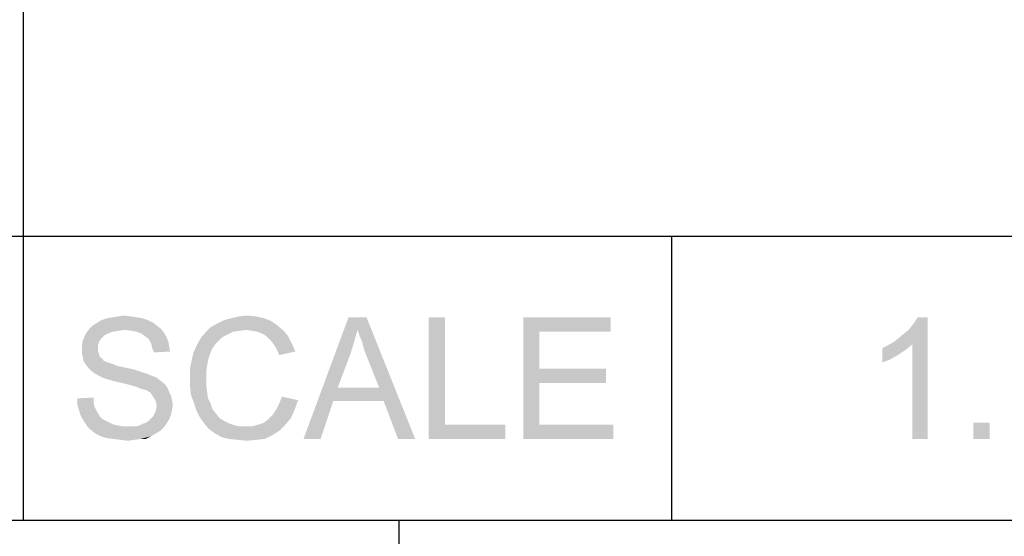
# Model space of a CAD drawing. Extents: x 0 to 841, y 0 to 594.
# Tile 60 of 102: x 743 to 767, y 15 to 27. Entities that reach past the tile are written whole.
import ezdxf

# ---------------------------------------------------------------- set-up
doc = ezdxf.new("R2010")
doc.units = 0
doc.header["$LTSCALE"] = 46.255
doc.header["$MEASUREMENT"] = 0
doc.layers.get('0').update_dxf_attribs({"linetype": 'CONTINUOUS'})

msp = doc.modelspace()

# ---------------------------------------------------------------- linework, layer by layer
at = {"color": 3, "linetype": 'Continuous'}
for p, q in [((743, 37), (743, 22)), ((743, 37), (743, 15)), ((601, 22), (814, 22)), ((601, 22), (814, 22)), ((601, 22), (814, 22)), ((743, 22), (743, 15)), ((759, 22), (759, 15)), ((759, 22), (759, 15)), ((15, 15), (826, 15)), ((601, 15), (814, 15)), ((752.272, 15), (752.272, 12))]:
    msp.add_line(p, q, dxfattribs=at)
at = {"color": 1, "linetype": 'Continuous'}
for points in [[(746.0746, 19.93333), (744.83015, 19.86667), (744.94126, 19.93333)], [(744.83015, 19.86667), (746.0746, 19.93333), (746.20793, 19.86667)], [(745.94126, 19.97778), (744.94126, 19.93333), (745.0746, 19.97778)], [(744.94126, 19.93333), (745.94126, 19.97778), (746.0746, 19.93333)], [(745.80793, 20), (745.0746, 19.97778), (745.20793, 20)], [(745.0746, 19.97778), (745.80793, 20), (745.94126, 19.97778)], [(745.65238, 20.02222), (745.20793, 20), (745.34126, 20.02222)], [(745.20793, 20), (745.65238, 20.02222), (745.80793, 20)], [(745.34126, 20.02222), (745.49682, 20.04444), (745.65238, 20.02222)], [(749.11904, 19.91111), (747.78571, 19.84444), (747.96349, 19.93333)], [(748.94126, 19.97778), (747.96349, 19.93333), (748.14126, 19.97778)], [(747.96349, 19.93333), (748.94126, 19.97778), (749.11904, 19.91111)], [(748.74126, 20.02222), (748.14126, 19.97778), (748.31904, 20.02222)], [(748.14126, 19.97778), (748.74126, 20.02222), (748.94126, 19.97778)], [(748.31904, 20.02222), (748.51904, 20.04444), (748.74126, 20.02222)], [(751.25238, 19.68889), (749.91904, 17), (751.03015, 20)], [(751.03015, 20), (751.4746, 20), (751.25238, 19.68889)], [(751.29682, 19.55556), (751.25238, 19.68889), (751.4746, 20)], [(751.36349, 19.4), (751.29682, 19.55556), (751.4746, 20)], [(751.40793, 19.22222), (751.36349, 19.4), (751.4746, 20)], [(751.4746, 19.04444), (751.40793, 19.22222), (751.4746, 20)], [(751.78571, 18.26667), (751.4746, 19.04444), (751.4746, 20)], [(751.89682, 17.93333), (751.78571, 18.26667), (751.4746, 20)], [(752.25238, 17), (751.89682, 17.93333), (751.4746, 20)], [(752.25238, 17), (751.4746, 20), (752.6746, 17)], [(753.40793, 20), (753.40793, 17.35556), (753.00793, 17)], [(753.40793, 20), (753.00793, 17), (753.00793, 20)], [(755.34126, 20), (757.49682, 20), (755.74126, 19.64444)], [(755.74126, 19.64444), (755.34126, 17), (755.34126, 20)], [(755.74126, 19.64444), (757.49682, 20), (757.49682, 19.64444)], [(745.51904, 19.68889), (744.56349, 19.62222), (744.65238, 19.73333)], [(745.51904, 19.68889), (745.34126, 19.66667), (744.56349, 19.62222)], [(746.29682, 19.8), (744.65238, 19.73333), (744.71904, 19.8)], [(744.65238, 19.73333), (746.29682, 19.8), (746.40793, 19.71111)], [(744.65238, 19.73333), (746.40793, 19.71111), (745.51904, 19.68889)], [(746.20793, 19.86667), (744.71904, 19.8), (744.83015, 19.86667)], [(744.71904, 19.8), (746.20793, 19.86667), (746.29682, 19.8)], [(745.6746, 19.66667), (745.51904, 19.68889), (746.40793, 19.71111)], [(745.80793, 19.64444), (745.6746, 19.66667), (746.40793, 19.71111)], [(745.80793, 19.64444), (746.40793, 19.71111), (746.4746, 19.62222)], [(748.49682, 19.68889), (747.49682, 19.62222), (747.63015, 19.75556)], [(748.49682, 19.68889), (748.34126, 19.66667), (747.49682, 19.62222)], [(749.2746, 19.8), (747.63015, 19.75556), (747.78571, 19.84444)], [(748.49682, 19.68889), (747.63015, 19.75556), (749.2746, 19.8)], [(747.78571, 19.84444), (749.11904, 19.91111), (749.2746, 19.8)], [(748.65238, 19.66667), (748.49682, 19.68889), (749.2746, 19.8)], [(748.65238, 19.66667), (749.2746, 19.8), (749.43015, 19.66667)], [(751.25238, 19.68889), (751.16349, 19.37778), (749.91904, 17)], [(744.94126, 19.48889), (744.4746, 19.42222), (744.51904, 19.53333)], [(744.4746, 19.42222), (744.94126, 19.48889), (744.8746, 19.4)], [(745.09682, 19.6), (744.51904, 19.53333), (744.56349, 19.62222)], [(745.09682, 19.6), (745.00793, 19.55556), (744.51904, 19.53333)], [(744.51904, 19.53333), (745.00793, 19.55556), (744.94126, 19.48889)], [(745.34126, 19.66667), (745.20793, 19.64444), (744.56349, 19.62222)], [(744.56349, 19.62222), (745.20793, 19.64444), (745.09682, 19.6)], [(746.4746, 19.62222), (745.91904, 19.6), (745.80793, 19.64444)], [(746.00793, 19.53333), (745.91904, 19.6), (746.4746, 19.62222)], [(746.00793, 19.53333), (746.4746, 19.62222), (746.54126, 19.51111)], [(746.54126, 19.51111), (746.09682, 19.46667), (746.00793, 19.53333)], [(746.09682, 19.46667), (746.54126, 19.51111), (746.58571, 19.4)], [(746.58571, 19.4), (746.16349, 19.35556), (746.09682, 19.46667)], [(747.83015, 19.42222), (747.29682, 19.33333), (747.38571, 19.48889)], [(748.05238, 19.57778), (747.38571, 19.48889), (747.49682, 19.62222)], [(748.05238, 19.57778), (747.91904, 19.51111), (747.38571, 19.48889)], [(747.38571, 19.48889), (747.91904, 19.51111), (747.83015, 19.42222)], [(748.34126, 19.66667), (748.18571, 19.64444), (747.49682, 19.62222)], [(747.49682, 19.62222), (748.18571, 19.64444), (748.05238, 19.57778)], [(749.43015, 19.66667), (748.78571, 19.64444), (748.65238, 19.66667)], [(748.89682, 19.6), (748.78571, 19.64444), (749.43015, 19.66667)], [(749.00793, 19.53333), (748.89682, 19.6), (749.43015, 19.66667)], [(749.00793, 19.53333), (749.43015, 19.66667), (749.54126, 19.53333)], [(749.54126, 19.53333), (749.09682, 19.44444), (749.00793, 19.53333)], [(749.09682, 19.44444), (749.54126, 19.53333), (749.63015, 19.35556)], [(749.63015, 19.35556), (749.18571, 19.33333), (749.09682, 19.44444)], [(755.74126, 19.64444), (755.74126, 18.73333), (755.34126, 17)], [(744.8746, 19.4), (744.45238, 19.31111), (744.4746, 19.42222)], [(744.45238, 19.31111), (744.8746, 19.4), (744.85238, 19.31111)], [(744.85238, 19.31111), (744.85238, 19.22222), (744.45238, 19.2)], [(744.85238, 19.31111), (744.45238, 19.2), (744.45238, 19.31111)], [(744.45238, 19.2), (744.85238, 19.22222), (744.85238, 19.15556)], [(744.85238, 19.15556), (744.45238, 19.11111), (744.45238, 19.2)], [(746.16349, 19.35556), (746.58571, 19.4), (746.60793, 19.26667)], [(746.60793, 19.26667), (746.18571, 19.24444), (746.16349, 19.35556)], [(746.18571, 19.24444), (746.60793, 19.26667), (746.63015, 19.15556)], [(746.63015, 19.15556), (746.23015, 19.13333), (746.18571, 19.24444)], [(747.74126, 19.33333), (747.65238, 19.2), (747.20793, 19.13333)], [(747.74126, 19.33333), (747.20793, 19.13333), (747.29682, 19.33333)], [(747.20793, 19.13333), (747.65238, 19.2), (747.60793, 19.08889)], [(747.29682, 19.33333), (747.83015, 19.42222), (747.74126, 19.33333)], [(749.25238, 19.22222), (749.18571, 19.33333), (749.63015, 19.35556)], [(749.25238, 19.22222), (749.63015, 19.35556), (749.71904, 19.15556)], [(749.71904, 19.15556), (749.31904, 19.06667), (749.25238, 19.22222)], [(751.16349, 19.37778), (751.0746, 19.08889), (749.91904, 17)], [(744.45238, 19.11111), (744.85238, 19.15556), (744.8746, 19.08889)], [(744.8746, 19.08889), (744.4746, 19.02222), (744.45238, 19.11111)], [(744.4746, 19.02222), (744.8746, 19.08889), (744.89682, 19.02222)], [(744.89682, 19.02222), (744.49682, 18.91111), (744.4746, 19.02222)], [(744.89682, 19.02222), (744.96349, 18.97778), (744.49682, 18.91111)], [(744.96349, 18.97778), (744.98571, 18.93333), (744.49682, 18.91111)], [(747.56349, 18.93333), (747.11904, 18.73333), (747.16349, 18.95556)], [(747.60793, 19.08889), (747.16349, 18.95556), (747.20793, 19.13333)], [(747.16349, 18.95556), (747.60793, 19.08889), (747.56349, 18.93333)], [(751.0746, 19.08889), (750.76349, 18.26667), (749.91904, 17)], [(744.49682, 18.91111), (744.98571, 18.93333), (745.03015, 18.91111)], [(745.03015, 18.91111), (744.54126, 18.84444), (744.49682, 18.91111)], [(745.03015, 18.91111), (745.09682, 18.88889), (744.54126, 18.84444)], [(745.09682, 18.88889), (745.16349, 18.86667), (744.54126, 18.84444)], [(744.54126, 18.84444), (745.16349, 18.86667), (745.23015, 18.84444)], [(745.23015, 18.84444), (744.60793, 18.75555), (744.54126, 18.84444)], [(745.23015, 18.84444), (745.31904, 18.8), (744.60793, 18.75555)], [(745.31904, 18.8), (745.43015, 18.77778), (744.60793, 18.75555)], [(744.60793, 18.75555), (745.43015, 18.77778), (745.54126, 18.75555)], [(745.54126, 18.75555), (744.6746, 18.68889), (744.60793, 18.75555)], [(745.54126, 18.75555), (745.74126, 18.71111), (744.6746, 18.68889)], [(744.6746, 18.68889), (745.74126, 18.71111), (745.94126, 18.64444)], [(747.56349, 18.93333), (747.54126, 18.8), (747.11904, 18.73333)], [(747.11904, 18.73333), (747.54126, 18.8), (747.51904, 18.66667)], [(747.51904, 18.66667), (747.11904, 18.51111), (747.11904, 18.73333)], [(755.74126, 18.73333), (755.74126, 18.37778), (755.34126, 17)], [(755.74126, 18.37778), (757.38571, 18.73333), (757.38571, 18.37778)], [(755.74126, 18.73333), (757.38571, 18.73333), (755.74126, 18.37778)], [(745.94126, 18.64444), (744.76349, 18.62222), (744.6746, 18.68889)], [(744.76349, 18.62222), (745.94126, 18.64444), (746.0746, 18.6)], [(746.0746, 18.6), (744.8746, 18.55556), (744.76349, 18.62222)], [(744.8746, 18.55556), (746.0746, 18.6), (746.18571, 18.55556)], [(746.18571, 18.55556), (744.96349, 18.51111), (744.8746, 18.55556)], [(744.96349, 18.51111), (746.18571, 18.55556), (746.29682, 18.51111)], [(746.29682, 18.51111), (745.09682, 18.46667), (744.96349, 18.51111)], [(745.25238, 18.42222), (745.09682, 18.46667), (746.29682, 18.51111)], [(745.25238, 18.42222), (746.29682, 18.51111), (746.40793, 18.42222)], [(747.11904, 18.51111), (747.51904, 18.66667), (747.51904, 18.51111)], [(747.51904, 18.51111), (747.51904, 18.33333), (747.11904, 18.31111)], [(747.51904, 18.51111), (747.11904, 18.31111), (747.11904, 18.51111)], [(746.40793, 18.42222), (745.45238, 18.37778), (745.25238, 18.42222)], [(745.45238, 18.37778), (746.40793, 18.42222), (746.49682, 18.35556)], [(746.49682, 18.35556), (745.63015, 18.33333), (745.45238, 18.37778)], [(745.78571, 18.28889), (745.63015, 18.33333), (746.49682, 18.35556)], [(745.78571, 18.28889), (746.49682, 18.35556), (746.56349, 18.26667)], [(746.56349, 18.26667), (745.89682, 18.24444), (745.78571, 18.28889)], [(745.96349, 18.22222), (745.89682, 18.24444), (746.56349, 18.26667)], [(746.05238, 18.2), (745.96349, 18.22222), (746.56349, 18.26667)], [(746.11904, 18.15556), (746.05238, 18.2), (746.56349, 18.26667)], [(746.11904, 18.15556), (746.56349, 18.26667), (746.60793, 18.15556)], [(747.11904, 18.31111), (747.51904, 18.33333), (747.54126, 18.15556)], [(747.54126, 18.15556), (747.14126, 18.08889), (747.11904, 18.31111)], [(750.76349, 18.26667), (750.65238, 17.93333), (749.91904, 17)], [(750.76349, 18.26667), (751.78571, 18.26667), (750.65238, 17.93333)], [(751.89682, 17.93333), (750.65238, 17.93333), (751.78571, 18.26667)], [(755.74126, 18.37778), (755.74126, 17.35556), (755.34126, 17)], [(744.34126, 18), (744.74126, 18.02222), (744.74126, 17.91111)], [(744.74126, 17.91111), (744.34126, 17.84444), (744.34126, 18)], [(746.60793, 18.15556), (746.16349, 18.11111), (746.11904, 18.15556)], [(746.16349, 18.11111), (746.60793, 18.15556), (746.65238, 18.06667)], [(746.65238, 18.06667), (746.20793, 18.04444), (746.16349, 18.11111)], [(746.20793, 18.04444), (746.65238, 18.06667), (746.6746, 17.95556)], [(746.6746, 17.95556), (746.2746, 17.93333), (746.20793, 18.04444)], [(747.14126, 18.08889), (747.54126, 18.15556), (747.56349, 18)], [(747.56349, 18), (747.20793, 17.91111), (747.14126, 18.08889)], [(747.20793, 17.91111), (747.56349, 18), (747.63015, 17.86667)], [(749.78571, 17.95556), (749.31904, 17.86667), (749.38571, 18.04444)], [(744.34126, 17.84444), (744.74126, 17.91111), (744.76349, 17.8)], [(744.76349, 17.8), (744.38571, 17.68889), (744.34126, 17.84444)], [(744.76349, 17.8), (744.80793, 17.71111), (744.38571, 17.68889)], [(746.2746, 17.93333), (746.6746, 17.95556), (746.69682, 17.84444)], [(746.69682, 17.84444), (746.29682, 17.82222), (746.2746, 17.93333)], [(746.6746, 17.71111), (746.2746, 17.68889), (746.29682, 17.82222)], [(746.29682, 17.82222), (746.69682, 17.84444), (746.6746, 17.71111)], [(747.63015, 17.86667), (747.2746, 17.71111), (747.20793, 17.91111)], [(747.63015, 17.86667), (747.6746, 17.73333), (747.2746, 17.71111)], [(747.2746, 17.71111), (747.6746, 17.73333), (747.76349, 17.62222)], [(749.69682, 17.71111), (749.16349, 17.6), (749.25238, 17.73333)], [(749.25238, 17.73333), (749.31904, 17.86667), (749.78571, 17.95556)], [(749.25238, 17.73333), (749.78571, 17.95556), (749.69682, 17.71111)], [(749.91904, 17), (750.65238, 17.93333), (750.34126, 17)], [(744.38571, 17.68889), (744.80793, 17.71111), (744.85238, 17.62222)], [(744.85238, 17.62222), (744.43015, 17.55556), (744.38571, 17.68889)], [(744.43015, 17.55556), (744.85238, 17.62222), (744.89682, 17.55556)], [(744.89682, 17.55556), (744.49682, 17.44444), (744.43015, 17.55556)], [(744.89682, 17.55556), (744.96349, 17.48889), (744.49682, 17.44444)], [(746.60793, 17.48889), (746.09682, 17.44444), (746.16349, 17.51111)], [(746.16349, 17.51111), (746.20793, 17.55556), (746.65238, 17.6)], [(746.16349, 17.51111), (746.65238, 17.6), (746.60793, 17.48889)], [(746.65238, 17.6), (746.20793, 17.55556), (746.2746, 17.68889)], [(746.2746, 17.68889), (746.6746, 17.71111), (746.65238, 17.6)], [(747.76349, 17.62222), (747.36349, 17.53333), (747.2746, 17.71111)], [(747.36349, 17.53333), (747.76349, 17.62222), (747.85238, 17.51111)], [(747.85238, 17.51111), (747.4746, 17.37778), (747.36349, 17.53333)], [(747.85238, 17.51111), (747.96349, 17.44444), (747.4746, 17.37778)], [(748.80793, 17.35556), (748.94126, 17.4), (749.60793, 17.51111)], [(748.80793, 17.35556), (749.60793, 17.51111), (749.4746, 17.35556)], [(748.94126, 17.4), (749.05238, 17.48889), (749.60793, 17.51111)], [(749.60793, 17.51111), (749.05238, 17.48889), (749.16349, 17.6)], [(749.16349, 17.6), (749.69682, 17.71111), (749.60793, 17.51111)], [(744.49682, 17.44444), (744.96349, 17.48889), (745.05238, 17.44444)], [(745.05238, 17.44444), (744.58571, 17.31111), (744.49682, 17.44444)], [(745.05238, 17.44444), (745.14126, 17.4), (744.58571, 17.31111)], [(745.14126, 17.4), (745.23015, 17.35556), (744.58571, 17.31111)], [(745.23015, 17.35556), (745.34126, 17.33333), (744.58571, 17.31111)], [(744.58571, 17.31111), (745.34126, 17.33333), (745.45238, 17.31111)], [(745.45238, 17.31111), (744.6746, 17.22222), (744.58571, 17.31111)], [(745.78571, 17.31111), (746.4746, 17.28889), (744.6746, 17.22222)], [(745.6746, 17.31111), (745.78571, 17.31111), (744.6746, 17.22222)], [(745.58571, 17.31111), (745.6746, 17.31111), (744.6746, 17.22222)], [(745.45238, 17.31111), (745.58571, 17.31111), (744.6746, 17.22222)], [(744.6746, 17.22222), (746.4746, 17.28889), (746.38571, 17.2)], [(745.78571, 17.31111), (745.8746, 17.33333), (746.54126, 17.37778)], [(745.78571, 17.31111), (746.54126, 17.37778), (746.4746, 17.28889)], [(746.54126, 17.37778), (745.8746, 17.33333), (745.96349, 17.37778)], [(745.96349, 17.37778), (746.03015, 17.4), (746.60793, 17.48889)], [(745.96349, 17.37778), (746.60793, 17.48889), (746.54126, 17.37778)], [(746.03015, 17.4), (746.09682, 17.44444), (746.60793, 17.48889)], [(747.4746, 17.37778), (747.96349, 17.44444), (748.09682, 17.37778)], [(748.09682, 17.37778), (747.58571, 17.24444), (747.4746, 17.37778)], [(748.09682, 17.37778), (748.23015, 17.33333), (747.58571, 17.24444)], [(747.58571, 17.24444), (748.65238, 17.31111), (749.4746, 17.35556)], [(747.58571, 17.24444), (749.4746, 17.35556), (749.31904, 17.2)], [(748.23015, 17.33333), (748.34126, 17.31111), (747.58571, 17.24444)], [(748.49682, 17.31111), (748.65238, 17.31111), (747.58571, 17.24444)], [(748.34126, 17.31111), (748.49682, 17.31111), (747.58571, 17.24444)], [(749.4746, 17.35556), (748.65238, 17.31111), (748.80793, 17.35556)], [(753.40793, 17.35556), (754.89682, 17.35556), (753.00793, 17)], [(753.00793, 17), (754.89682, 17.35556), (754.89682, 17)], [(755.74126, 17.35556), (757.56349, 17.35556), (755.34126, 17)], [(755.34126, 17), (757.56349, 17.35556), (757.56349, 17)], [(746.38571, 17.2), (744.78571, 17.13333), (744.6746, 17.22222)], [(744.78571, 17.13333), (746.38571, 17.2), (746.2746, 17.13333)], [(746.2746, 17.13333), (744.91904, 17.06667), (744.78571, 17.13333)], [(744.91904, 17.06667), (746.2746, 17.13333), (746.16349, 17.06667)], [(746.16349, 17.06667), (745.05238, 17.02222), (744.91904, 17.06667)], [(745.23015, 17), (745.05238, 17.02222), (746.16349, 17.06667)], [(745.89682, 17), (745.23015, 17), (746.16349, 17.06667)], [(745.89682, 17), (746.16349, 17.06667), (746.03015, 17)], [(749.31904, 17.2), (747.74126, 17.13333), (747.58571, 17.24444)], [(747.74126, 17.13333), (749.31904, 17.2), (749.14126, 17.08889)], [(749.14126, 17.08889), (747.89682, 17.04444), (747.74126, 17.13333)], [(748.0746, 17), (747.89682, 17.04444), (749.14126, 17.08889)], [(748.0746, 17), (749.14126, 17.08889), (748.96349, 17)], [(745.89682, 17), (745.40793, 16.97778), (745.23015, 17)], [(745.40793, 16.97778), (745.89682, 17), (745.74126, 16.97778)], [(745.74126, 16.97778), (745.58571, 16.95556), (745.40793, 16.97778)], [(748.96349, 17), (748.29682, 16.97778), (748.0746, 17)], [(748.29682, 16.97778), (748.96349, 17), (748.76349, 16.97778)], [(748.76349, 16.97778), (748.51904, 16.95556), (748.29682, 16.97778)]]:
    msp.add_solid(points, dxfattribs=at)
at = {"color": 6, "linetype": 'Continuous'}
for points in [[(764.4917, 19.4), (764.60281, 19.48889), (765.31392, 20)], [(764.93614, 19.33333), (764.4917, 19.4), (765.31392, 20)], [(764.60281, 19.48889), (764.73614, 19.6), (765.31392, 20)], [(764.73614, 19.6), (764.84725, 19.68889), (765.31392, 20)], [(764.84725, 19.68889), (764.93614, 19.8), (765.31392, 20)], [(764.93614, 19.8), (765.00281, 19.88889), (765.31392, 20)], [(764.93614, 17), (764.93614, 19.33333), (765.31392, 20)], [(764.93614, 17), (765.31392, 20), (765.31392, 17)], [(765.31392, 20), (765.00281, 19.88889), (765.06948, 20)], [(764.20281, 19.24444), (764.33614, 19.31111), (764.93614, 19.33333)], [(764.20281, 19.24444), (764.93614, 19.33333), (764.78059, 19.2)], [(764.78059, 19.2), (764.20281, 18.88889), (764.20281, 19.24444)], [(764.78059, 19.2), (764.58059, 19.06667), (764.20281, 18.88889)], [(764.93614, 19.33333), (764.33614, 19.31111), (764.4917, 19.4)], [(764.58059, 19.06667), (764.38059, 18.95556), (764.20281, 18.88889)], [(766.84725, 17.4), (766.44725, 17), (766.44725, 17.4)], [(766.44725, 17), (766.84725, 17.4), (766.84725, 17)]]:
    msp.add_solid(points, dxfattribs=at)

doc.saveas('drawing.dxf')
